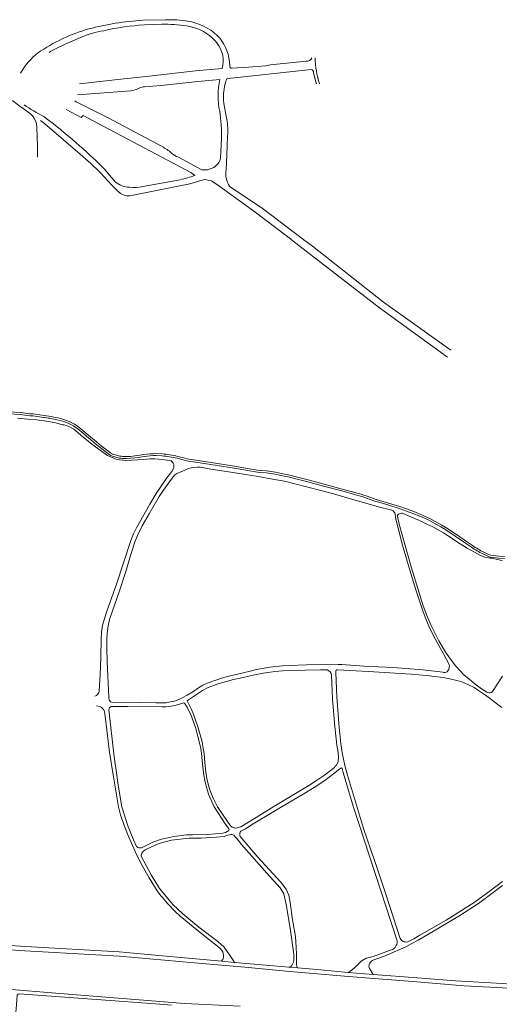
# Model space of a CAD drawing. Extents: x 145000 to 155000, y 457500 to 470000.
# Tile 103 of 256: x 149513 to 149997, y 461801 to 462794. Entities that reach past the tile are written whole.
import ezdxf

# ---------------------------------------------------------------- set-up
doc = ezdxf.new("R2010")
doc.units = 0
doc.header["$LTSCALE"] = 0.2
doc.header["$MEASUREMENT"] = 0
doc.layers.add('kant verharding', color=252, linetype='Continuous', lineweight=0)

msp = doc.modelspace()

# ---------------------------------------------------------------- linework, layer by layer
at = {"layer": 'kant verharding', "lineweight": 0}
for p, q in [((149660.07, 462793.69), (149637.04, 462793.12)), ((149656.53, 462789.11), (149638.75, 462788.47)), ((149574.27, 462775.69), (149561.1, 462769.93)), ((149544.34, 462761.84), (149542.6, 462760.78)), ((149724.95, 462747.14), (149724.63, 462751.66)), ((149514.28, 462740.75), (149513.59, 462739.77)), ((149571.42, 462717.82), (149624.99, 462722.09)), ((149514.74, 462705.3), (149514.99, 462705.11)), ((149514.99, 462705.11), (149524.15, 462698.51)), ((149719.66, 462705.53), (149721.98, 462693.06)), ((149537.27, 462696.09), (149541.92, 462692.5)), ((149530.26, 462685.32), (149530.97, 462666.2)), ((149716.42, 462673.59), (149715.6, 462654.44)), ((149531.04, 462654.97), (149530.97, 462666.2)), ((149609.73, 462629.97), (149605.88, 462634.1)), ((149674.79, 462632.41), (149637.28, 462625.43)), ((149612.3, 462620.51), (149611.04, 462621.75)), ((149543.01, 462391.81), (149550.57, 462390.23)), ((149607.28, 462355.47), (149612.82, 462353.87)), ((149650.62, 462354.12), (149656.49, 462353.82)), ((149650.68, 462356.12), (149656.62, 462355.81)), ((149606.73, 462353.55), (149612.29, 462351.94)), ((149590.37, 462112.17), (149588.74, 462111.58)), ((149716.63, 461844.37), (149729.56, 461842.96)), ((149784.42, 461838.13), (149793.14, 461837.65)), ((149844.27, 461832.9), (149869.46, 461830.86))]:
    msp.add_line(p, q, dxfattribs=at)
at = {"layer": 'kant verharding', "lineweight": 0, "flags": 128}
for points in [[(149801.93, 462751.89), (149766.18, 462748.24), (149760.88, 462747.33), (149743.8, 462745.76), (149727.48, 462744.93)], [(149573.22, 462729.07), (149614.98, 462733.83), (149643.69, 462736.85), (149690.35, 462742.12), (149717.4, 462744.65)], [(149807.16, 462743.38), (149745.07, 462736.79), (149723.1, 462734.59), (149721.61, 462733.76)], [(149638.95, 462726.02), (149655.68, 462727.49), (149692.67, 462731.53), (149714.96, 462733.52)], [(149812.29, 462729.17), (149811.31, 462732.22), (149809.4, 462740.6)], [(149514.74, 462705.3), (149506.03, 462711.75), (149497.67, 462715.11), (149494.31, 462715.54)], [(149656.69, 462665.76), (149602.05, 462694.78), (149569.89, 462710.88), (149568.52, 462711.97)], [(149559.92, 462703.24), (149574.98, 462695.2), (149577.12, 462697.24), (149597.88, 462685.98), (149685.47, 462639.78), (149689.58, 462636.61)], [(149533.8, 462692.06), (149538.04, 462689.21), (149573.8, 462658.13)], [(149555.29, 462682.01), (149545.67, 462689.59), (149541.92, 462692.5)], [(149722.78, 462676.37), (149721.8, 462657.3), (149721.17, 462642.49)], [(149708.8, 462644.72), (149702.28, 462642.27), (149696.79, 462642.38), (149673.06, 462655.16)], [(149623.91, 462616.11), (149684.52, 462628.38), (149699.47, 462632.44)], [(149699.47, 462632.44), (149706.4, 462631.2), (149713.79, 462626.27), (149747.69, 462601.61), (149786.2, 462572.65), (149787.21, 462571.87)], [(149799.66, 462571.87), (149757.55, 462603.77), (149724.59, 462625.69)], [(149787.21, 462571.87), (149875.87, 462503.02), (149944.58, 462453.41)], [(149947.97, 462460.49), (149880.18, 462508.87), (149808.39, 462565.26), (149799.66, 462571.87)], [(149472.06, 462403.73), (149474.95, 462402.9), (149483.13, 462400.71), (149487.62, 462399.56), (149489.24, 462399.23), (149491.57, 462398.95), (149493.4, 462398.89), (149502.35, 462398.4), (149513.47, 462397.47), (149516.5, 462397.18), (149520.35, 462396.57), (149523.18, 462396.23), (149526.5, 462396.09), (149537.53, 462394.62)], [(149471.45, 462401.83), (149474.41, 462400.98), (149482.63, 462398.78), (149487.17, 462397.61), (149488.92, 462397.25), (149491.41, 462396.95), (149493.32, 462396.89), (149502.21, 462396.41), (149513.29, 462395.48), (149516.25, 462395.19), (149520.07, 462394.59), (149523.01, 462394.24), (149526.33, 462394.09), (149537.29, 462392.64)], [(149510.64, 462391.87), (149521.18, 462391.04), (149530.36, 462390.12), (149539.9, 462388.78), (149549.37, 462387.03), (149556.28, 462385.3)], [(149547.35, 462393.01), (149551.42, 462392.13), (149551.37, 462392.12)], [(149556.28, 462385.3), (149557.81, 462385.04), (149559.75, 462384.53), (149561.5, 462383.85), (149563.32, 462383.01), (149565.57, 462381.7), (149567.51, 462380.64), (149576.62, 462372.95), (149585.59, 462365.75), (149601.41, 462354.32), (149605.55, 462352.42), (149607.87, 462351.49), (149609.27, 462350.83), (149611.36, 462350.27), (149613.81, 462349.73), (149617.03, 462349.57), (149619.53, 462349.18), (149638.14, 462350.31), (149644.32, 462350.93), (149649.39, 462350.88), (149656.69, 462350.22), (149663.99, 462349.24), (149665.86, 462348.7), (149666.9, 462348), (149667.87, 462346.67), (149668.44, 462345.16), (149668.63, 462343.49), (149668.35, 462341.97), (149667.64, 462340.29), (149666.48, 462338.05), (149661.47, 462331.65), (149656.36, 462324.39), (149650.74, 462316.07), (149644.34, 462305.07), (149630.72, 462281.35), (149627.79, 462275.34), (149624.95, 462268.38), (149610.71, 462224.43), (149600.97, 462197.37), (149598.74, 462190.95), (149597.7, 462187.48), (149596.62, 462182.96), (149595.59, 462176.19), (149595.16, 462169.36), (149594.89, 462150.21), (149594.13, 462133.36), (149593.19, 462116.63), (149592.81, 462115.26), (149591.68, 462113.44), (149590.37, 462112.17)], [(149571.98, 462380.64), (149573.16, 462379.74), (149575.76, 462377.62), (149589.16, 462366.4), (149594.07, 462362.47), (149602, 462356.31), (149603.52, 462355.19)], [(149573.21, 462382.22), (149574.4, 462381.3), (149577.03, 462379.16), (149590.42, 462367.95), (149595.31, 462364.04), (149603.21, 462357.9), (149604.73, 462356.78)], [(149617.96, 462353.27), (149620.58, 462353.29), (149624.75, 462353.39), (149628.99, 462353.76), (149632.3, 462354.24), (149638.1, 462355.14)], [(149617.98, 462351.27), (149620.61, 462351.29), (149624.86, 462351.39), (149629.22, 462351.77), (149632.6, 462352.26), (149638.42, 462353.17)], [(149671.84, 462351.39), (149676.62, 462350.19), (149681.53, 462348.92), (149683.38, 462348.59), (149695.19, 462346.89), (149729.21, 462341.41), (149752.77, 462337.53), (149755.23, 462337.24), (149761.68, 462336.65)], [(149672.31, 462353.34), (149677.12, 462352.13), (149681.96, 462350.87), (149683.69, 462350.57), (149695.49, 462348.86), (149729.54, 462343.39), (149742.75, 462341.21)], [(149603.74, 462106.78), (149603.1, 462107.51), (149602.91, 462110.11), (149601.19, 462146.58), (149600.81, 462159.76), (149600.86, 462170.49), (149601.16, 462174.46), (149601.76, 462180.26), (149602.2, 462182.56), (149603.65, 462188.73), (149606.27, 462196.49), (149613.55, 462217.72), (149620.38, 462238.16), (149624.9, 462253.4), (149626.68, 462259.59), (149628.92, 462266.16), (149631.86, 462273.59), (149636.45, 462283.35), (149643.49, 462295.57), (149653.7, 462312.85), (149657.91, 462319.38), (149664.76, 462328.8), (149668.03, 462332.96), (149669.46, 462334.58), (149671.52, 462335.92), (149675.45, 462337.8), (149679.49, 462339.61), (149683.35, 462340.99), (149686.15, 462341.75), (149688.55, 462342.24), (149692.18, 462342.47), (149695.13, 462342.31), (149705.89, 462340.48), (149725.98, 462337.31), (149753.51, 462332.9), (149768.05, 462330.53), (149776.19, 462329.11), (149780.02, 462328.29), (149790.45, 462325.52), (149816.82, 462319.06), (149829.55, 462315.5), (149851.3, 462309.16), (149862.21, 462306.06), (149876.14, 462302.29), (149887.13, 462299.51), (149888.58, 462298.98), (149889.85, 462298.3), (149890.64, 462297.27), (149891.34, 462296.29), (149891.76, 462294.64)], [(149742.75, 462341.21), (149753.04, 462339.51), (149755.43, 462339.23), (149761.86, 462338.64)], [(149770.77, 462335.34), (149779.84, 462333.56), (149785.14, 462332.39), (149791.49, 462330.82), (149803.57, 462327.62), (149819.62, 462323.32), (149837.97, 462318.45), (149851.79, 462314.72)], [(149771.15, 462337.3), (149780.25, 462335.52), (149785.59, 462334.33), (149791.99, 462332.76), (149804.08, 462329.55), (149820.14, 462325.26), (149838.49, 462320.38), (149852.31, 462316.66)], [(149861.96, 462311.6), (149866.52, 462309.94), (149872.03, 462308.01), (149875.29, 462307.01), (149884.41, 462304.39), (149896.84, 462300.52), (149900.71, 462299.22), (149903.42, 462298.24), (149906.11, 462297.24), (149909.79, 462295.82), (149916.83, 462292.94)], [(149862.63, 462313.48), (149867.19, 462311.82), (149872.66, 462309.91), (149875.86, 462308.93), (149884.98, 462306.31), (149897.45, 462302.42), (149901.36, 462301.11), (149904.1, 462300.12), (149906.82, 462299.1), (149910.52, 462297.68), (149917.59, 462294.79)], [(149891.76, 462294.64), (149892.46, 462290.08), (149894.76, 462280.84), (149899.3, 462263.89), (149906.5, 462238.65), (149912.83, 462218.71), (149919.97, 462196.54), (149922.66, 462189.68), (149925.8, 462182.09), (149930, 462173.19), (149934.14, 462165.77), (149937.66, 462159.65), (149941.08, 462153.53), (149946.18, 462143.55), (149946.57, 462142.05), (149946.42, 462141.1), (149946.34, 462139.9), (149946.03, 462138.85), (149944.27, 462136.13), (149943.39, 462135.64), (149942.19, 462135.32), (149940.99, 462135.42), (149939.79, 462135.73), (149919.95, 462138.1), (149906.9, 462139.19), (149889.41, 462140.28), (149860.56, 462141.84), (149837.95, 462143.3), (149834.2, 462143.37), (149802.32, 462143.02), (149785.24, 462142.53), (149778.11, 462142.09), (149771.41, 462141.55), (149765.4, 462140.8), (149752.04, 462138.39), (149745.51, 462136.67), (149727.13, 462132.44), (149722.65, 462131.33), (149716.49, 462129.56), (149711.86, 462128.16), (149702.24, 462124.48), (149700.86, 462124.06), (149697.73, 462122.45), (149693.39, 462119.92), (149687.5, 462116.02), (149681.8, 462112.45), (149676.82, 462109.7), (149674.26, 462108.34), (149671.75, 462107.4), (149669.05, 462106.63)], [(150000, 462131.65), (149990.02, 462116.23), (149988.92, 462115.16), (149987.71, 462114.72), (149986.39, 462114.77), (149984.39, 462115.43), (149978.81, 462119.08), (149972.28, 462123.84), (149966.41, 462128.62), (149961.05, 462133.2), (149957.27, 462136.92), (149953, 462141.89), (149948.67, 462147.41), (149943.39, 462154.97), (149940.26, 462160.01), (149936, 462167.48), (149930.35, 462177.96), (149927.65, 462183.55), (149923.65, 462192.95), (149919.95, 462202.57), (149907.89, 462241.92), (149895.78, 462285.07), (149894.17, 462292.95), (149894.23, 462294.05), (149894.73, 462294.8), (149895.33, 462295.12), (149897.96, 462296.14), (149898.84, 462296.1), (149906.1, 462293.22), (149916.33, 462288.59), (149923.83, 462285.13), (149929.8, 462282.2), (149935.28, 462279.22), (149940.54, 462276.3), (149944.78, 462273.58), (149957.41, 462265.26), (149964.39, 462260.88), (149971.75, 462256.66), (149977.98, 462253.38), (149982.27, 462251.86), (149984.37, 462251.33), (149987.74, 462250.71), (149988.59, 462250.6), (149995.31, 462249.32), (150000, 462247.96)], [(149925.91, 462288.86), (149931.14, 462286.09), (149937.95, 462282.25), (149943.02, 462279.17), (149952.46, 462272.84), (149963.73, 462265.07), (149968.79, 462261.72)], [(149926.81, 462290.64), (149932.1, 462287.84), (149938.96, 462283.97), (149944.1, 462280.85), (149953.58, 462274.5), (149964.85, 462266.73), (149969.9, 462263.38)], [(149980.4, 462254.9), (149985.33, 462252.55), (149987.7, 462251.63), (149990.77, 462251.25), (149996.4, 462250.82), (150002.04, 462250.33)], [(149981.28, 462256.7), (149986.13, 462254.39), (149988.2, 462253.59), (149990.97, 462253.24), (149996.56, 462252.82), (150002.26, 462252.32)], [(149688.33, 462093.26), (149689.71, 462089.18), (149693.14, 462079.73), (149695.11, 462072.6), (149696.95, 462065.34), (149698.19, 462058.9), (149698.99, 462053.75), (149699.82, 462044.72), (149700.92, 462034.98), (149701.81, 462028.65), (149703.55, 462021.51), (149704.88, 462016.91), (149706.53, 462012.62), (149708.49, 462008.14), (149712.55, 462000.06), (149723.21, 461984.21), (149725.96, 461980.52), (149726.57, 461979.98), (149727.19, 461979.52), (149728.86, 461978.84), (149730.03, 461978.63), (149731.13, 461978.51), (149732.43, 461978.61), (149736.02, 461979.69), (149751.53, 461989.31), (149769.48, 462000.34), (149804.56, 462021.35), (149811.53, 462025.69), (149820.36, 462031.7), (149830.65, 462039.73), (149831.43, 462040.8), (149832.59, 462042.07), (149834.18, 462045.79), (149834.58, 462050.21), (149834.23, 462054.82), (149832.86, 462061.95), (149830.83, 462081.04), (149828.67, 462108.41), (149827.59, 462132.8), (149827.17, 462134.48), (149826.28, 462135.98), (149824.89, 462137.14), (149823.09, 462137.95), (149820.92, 462138.23), (149816.64, 462138.23), (149786.29, 462137.47), (149778.06, 462137.02), (149770.8, 462136.38), (149765.83, 462135.72), (149758.67, 462134.66)], [(149999.59, 462100.25), (149982.85, 462112.46), (149973.83, 462118.61), (149971.49, 462120.15), (149965.95, 462122.95), (149960.04, 462125.6), (149955.5, 462127.1), (149947.03, 462129.04), (149940.29, 462130.38), (149931.64, 462131.49), (149923.45, 462132.41), (149907.83, 462133.61), (149864.81, 462136.24), (149833.74, 462138.09), (149832.74, 462138.03), (149832.29, 462137.63), (149832.11, 462136.8), (149831.93, 462135.4), (149832.91, 462110.91), (149835.38, 462079.97)], [(149758.67, 462134.66), (149749.94, 462132.95), (149738.4, 462130.33), (149727.39, 462127.88), (149719.25, 462125.6), (149713.36, 462123.83), (149704.9, 462120.99), (149702.29, 462120.08), (149697.48, 462117.3), (149690.33, 462112.48), (149683.11, 462107.84), (149682.13, 462107.3), (149681.83, 462106.77), (149683.66, 462103.41), (149685.91, 462098.83), (149688.33, 462093.26)], [(149669.05, 462106.63), (149665.17, 462105.7), (149660.29, 462104.95), (149655.89, 462104.75), (149650.46, 462104.65), (149633.46, 462105.13), (149606.02, 462105.57), (149604.67, 462105.95), (149603.74, 462106.78)], [(149590.39, 462101.69), (149592.07, 462101.56), (149594.32, 462100.79), (149595.54, 462100.06), (149597.23, 462098.38), (149598.02, 462097.2), (149598.64, 462095.75), (149598.88, 462094.12), (149603.71, 462055.16), (149607.22, 462032.09), (149612.74, 462000), (149614.81, 461991.88), (149618.42, 461980.97), (149623.05, 461969.26), (149629.38, 461954.71), (149635.49, 461942.43), (149643.49, 461928.16), (149651.54, 461915.27), (149655.36, 461910.26), (149656.69, 461908.79), (149662.39, 461902.12), (149669.42, 461894.65), (149675.01, 461889.73), (149688, 461878.77), (149703.6, 461866.62), (149712.61, 461859.48), (149715.57, 461856.79), (149717.2, 461854.86), (149717.78, 461853.6), (149718.23, 461852.17), (149718.54, 461850.56), (149718.59, 461849.61), (149718.52, 461848.21), (149718.25, 461847.06), (149717.86, 461846.09), (149716.63, 461844.37)], [(149636.67, 461958.76), (149635.72, 461958.54), (149634.97, 461958.46), (149634.07, 461958.52), (149633.3, 461958.63), (149632.3, 461959.02), (149631.48, 461959.43), (149630.97, 461960.07), (149627.77, 461966.67), (149621.74, 461981.8), (149618.54, 461991.36), (149616.12, 462000), (149612.4, 462021.88), (149610.85, 462032.02), (149608.39, 462050.44), (149602.9, 462097.83), (149603.06, 462098.93), (149603.61, 462099.9), (149604.54, 462100.67), (149605.74, 462101.22), (149622.17, 462101.01), (149656.42, 462100.67), (149660.27, 462100.78), (149663.77, 462101.08), (149667.77, 462101.69), (149670.9, 462102.45), (149677.67, 462104.59), (149678.67, 462104.79), (149679.27, 462104.53), (149681.82, 462100.57), (149683.65, 462096.86), (149685.48, 462092.9), (149687.04, 462089.29), (149690.51, 462078.8), (149692.8, 462070.71), (149694.36, 462064.37), (149695.61, 462058.69), (149696.44, 462053.98), (149697.12, 462046.25), (149697.77, 462040.15), (149698.85, 462031.72), (149699.85, 462026.61), (149701.12, 462020.8), (149702.3, 462016.54), (149703.61, 462012.54), (149709.31, 461999.8), (149720.37, 461982.93), (149723.6, 461978.47), (149724.11, 461977.72), (149724.25, 461976.86)], [(149835.38, 462079.97), (149837.1, 462063.91), (149838.38, 462054.45), (149841.09, 462041.63), (149843.74, 462031.81), (149859.96, 461978.11), (149867.1, 461956.68), (149874.04, 461937.04), (149882.85, 461910.88), (149897.02, 461867.15), (149897.47, 461866.21), (149898.11, 461865.47), (149899.86, 461864.14), (149900.91, 461863.7), (149901.96, 461863.61), (149903.11, 461863.59), (149904.51, 461863.72), (149906.65, 461864.62), (149910.76, 461866.88), (149916.6, 461870.43), (149943.18, 461885.77), (149971.52, 461903.54), (149983.91, 461912.63), (150000, 461924.77)], [(149793.14, 461837.65), (149792.55, 461839.08), (149792.38, 461840.71), (149792.21, 461841.46), (149792.13, 461842.34), (149792.33, 461844.46), (149792.39, 461851.27), (149792.03, 461857.93), (149791.09, 461869.19), (149788.37, 461885.91), (149785.71, 461903.38), (149784.42, 461910.93), (149781.95, 461916.96), (149776.35, 461923.81), (149753.25, 461949.06), (149735.48, 461970.09), (149735.07, 461971.09), (149734.95, 461971.97), (149735.13, 461973.49), (149735.54, 461974.52), (149736.1, 461975.21), (149740.74, 461977.89), (149748.65, 461982.9), (149767.78, 461994.21), (149777.63, 462000.32), (149798.96, 462012.75), (149810.1, 462019.47), (149820.81, 462026.55), (149829.49, 462033.03), (149836.05, 462038.4), (149836.97, 462038.97), (149837.75, 462039.22), (149838.1, 462039.04), (149838.35, 462038.52), (149839.35, 462034.53), (149849.53, 462000.45), (149893.51, 461865.62), (149893.72, 461864.56), (149893.8, 461863.44), (149893.81, 461862.56), (149893.41, 461860.93), (149892.97, 461859.92), (149891.75, 461858.19), (149891.01, 461857.4), (149889.02, 461856.2), (149886.1, 461854.97), (149869.47, 461848.97), (149864.35, 461847.75), (149862.65, 461847.22), (149860.81, 461846.27)], [(149724.25, 461976.86), (149724.09, 461976.19), (149723.73, 461975.67), (149722.45, 461974.91), (149720.66, 461974.07), (149719.35, 461973.61), (149717.89, 461973.21), (149702.39, 461971.99), (149687.28, 461971.73), (149681.3, 461971.56), (149668.32, 461970.05), (149656.11, 461967.47), (149647.22, 461964.24), (149640.58, 461960.95), (149636.67, 461958.76)], [(149729.56, 461842.96), (149727.73, 461846.28), (149719.19, 461858.25), (149712.92, 461863.99), (149693.76, 461878.61), (149677.4, 461892.09), (149667.97, 461901.23), (149653.88, 461917.57), (149645.76, 461931.27), (149635.5, 461950.29), (149635.48, 461951.17), (149636.24, 461953.11), (149636.73, 461954.08), (149637.52, 461954.99), (149638.33, 461955.65), (149640.33, 461956.89), (149653.3, 461963.08), (149666.1, 461966.29), (149684.04, 461968.29), (149696.12, 461968.29), (149711.51, 461969.23), (149719.35, 461970.03), (149721.78, 461970.87), (149726.12, 461971.91), (149727.15, 461971.86), (149728.17, 461971.7), (149728.92, 461971.39), (149733.47, 461966.32), (149736.65, 461962.09), (149762.31, 461933.11), (149775.81, 461918.22), (149779.58, 461912.17), (149781.92, 461901.34), (149785.71, 461877.66), (149789.27, 461853.69), (149789.54, 461851.28), (149789.64, 461849.53), (149789.71, 461846.43), (149789.56, 461844.76), (149789.26, 461843.21), (149789, 461842.46), (149787.52, 461840.03), (149786.83, 461839.37), (149785.72, 461838.53), (149785.34, 461838.36), (149784.42, 461838.13)], [(149869.46, 461830.86), (149865.94, 461836.86), (149865.56, 461838.02), (149865.3, 461839.13), (149865.94, 461841.54), (149866.42, 461842.41), (149866.91, 461843.1), (149867.39, 461843.67), (149867.95, 461844.22), (149868.89, 461844.83), (149870.27, 461845.6), (149875.25, 461847.34), (149883.36, 461850.35), (149890.05, 461853.22), (149896.48, 461856.07), (149903.28, 461859.18), (149908.61, 461861.93), (149915.19, 461865.57), (149934.39, 461876.91), (149956.97, 461890.43), (149975.8, 461902.45), (150000, 461920.67)], [(150157.61, 461811.95), (150122.48, 461811.95), (150098.19, 461812.11), (150076.69, 461812.65), (150045.42, 461814.49), (150000, 461817.33), (149961.41, 461819.5), (149909.72, 461823.66), (149844.57, 461828.71), (149781.9, 461834.31), (149740.2, 461838.12), (149689.19, 461842.59), (149613.74, 461849.42), (149518.23, 461854.76), (149437.87, 461860.28), (149337.44, 461864.76), (149251.08, 461868.84), (149155.68, 461877.06)], [(149424.11, 461864.56), (149467.03, 461862.4), (149518.66, 461858.95), (149613.28, 461853.52), (149653.23, 461850.06), (149716.63, 461844.37)], [(149729.56, 461842.96), (149761.3, 461840.36), (149784.42, 461838.13)], [(149860.81, 461846.27), (149859.32, 461845.4), (149857.57, 461844.17), (149856.56, 461843.24), (149855.59, 461842.13), (149854.3, 461840.74), (149852.06, 461838.73), (149850.34, 461837.1), (149847.45, 461834.87), (149844.27, 461832.9)], [(149793.14, 461837.65), (149816.71, 461835.41), (149844.27, 461832.9)], [(149869.46, 461830.86), (149914.29, 461827.34), (149952.63, 461824.43), (150000, 461821.68), (150016.69, 461820.57), (150059.58, 461817.52), (150079.93, 461816.72), (150089.8, 461816.43), (150122.94, 461816.2), (150148.6, 461816.1)], [(149735.37, 461798.76), (149679.27, 461801.7), (149629.29, 461805.76), (149553.31, 461811.81), (149496.55, 461816.23)], [(149666.26, 461800.05), (149654.2, 461800.89), (149618.11, 461803.48), (149512.5, 461811.21), (149511.27, 461810.85), (149510.5, 461809.95), (149509.34, 461796.05), (149507.8, 461779.42)]]:
    msp.add_lwpolyline(points, dxfattribs=at)
at = {"layer": 'kant verharding', "lineweight": 0}
for centre, radius, start, end in [((149653.84, 462512.77), 280.86, 93.42806, 104.70353), ((149663.95, 462672.05), 121.69, 81.18976, 91.82708), ((149673.25, 462735.45), 57.63, 47.32307, 80.67191), ((149630, 462617.67), 173.38, 105.88257, 124.68613), ((149613.7, 462685.17), 98.73, 99.19147, 113.5333), ((149652.7, 462545.18), 243.69, 93.28235, 102.98965), ((149659.73, 462649.81), 139.34, 81.15004, 91.31811), ((149674.81, 462739.68), 48.22, 47.84276, 82.421), ((149683.12, 462748.81), 35.88, 14.19486, 47.88856), ((149680.08, 462746.66), 44.83, 6.4046, 44.03309), ((149617.31, 462632.1), 148.86, 112.18534, 119.35657), ((149570.56, 462708.69), 64.78, 127.27698, 150.33327), ((149673.87, 462752.84), 44.29, 349.34384, 6.18441), ((149807, 462740.96), 2.43, 351.6484, 86.16251), ((149792.12, 462716.87), 78.94, 167.82376, 191.40175), ((149772.94, 462716.03), 54.31, 160.93989, 191.1462), ((149623.32, 462742.56), 20.54, 274.6597, 300.10276), ((149631.11, 462876.84), 203.66, 236.02372, 242.56544), ((149046.08, 462064.76), 800.18, 47.77114, 50.47858), ((149621.94, 462604.72), 70.24, 50.8639, 60.34626), ((149459.3, 462516.85), 187.71, 38.6566, 48.42179), ((149745.26, 462638.65), 24.39, 170.9529, 212.0892), ((149819.91, 462832.72), 296.87, 220.8776, 225.28625), ((149609.41, 462362.74), 9.58, 232.0423, 253.71785), ((149609.41, 462362.74), 7.57, 231.86447, 253.70128), ((149617.65, 462372.98), 21.72, 255.7138, 270.87704), ((149617.65, 462372.94), 19.67, 255.78308, 270.911), ((150028.01, 462349.32), 105.74, 235.94336, 243.24293), ((150028.19, 462349.63), 104.09, 235.94938, 243.21772)]:
    msp.add_arc(centre, radius, start, end, dxfattribs=at)
at = {"layer": 'kant verharding', "lineweight": 0, "extrusion": (0, 0, -1)}
for centre, radius, start, end in [((-149802.82, 462757.27), 5.45, 202.63967, 279.34985), ((-149905.67, 462757.28), 94.56, 342.70284, 358.77439), ((-149726.84, 462746.75), 1.93, 250.57089, 11.56031), ((-149638.72, 462714.86), 11.16, 62.84937, 91.17555), ((-149511.36, 462684.58), 18.92, 132.55097, 162.61503), ((-149561.56, 462677.62), 155, 171.22703, 176.12981), ((-149648.86, 462681.23), 74.08, 170.80804, 183.75793), ((-149511.35, 462684.58), 18.92, 162.61255, 177.74449), ((-149648.38, 462679.83), 68.33, 173.06079, 185.23963), ((-149402.88, 462448.63), 270.38, 129.20973, 135.41274), ((-149680.15, 462674.83), 20.9, 289.82966, 311.60254), ((-149701.75, 462656.9), 14.07, 190.04272, 239.93183), ((-149651.27, 462743.34), 113.4, 250.25464, 258.03062), ((-149623.73, 462646.28), 21.5, 269.7834, 310.62785), ((-149628.17, 462674.23), 49.64, 259.42606, 275.03967), ((-149622.72, 462630.48), 14.42, 265.26748, 316.26691), ((-149524.64, 462285.24), 110.13, 96.72149, 101.90025), ((-149524.74, 462285.87), 107.5, 96.70096, 99.78344), ((-149542.33, 462343.13), 47.82, 99.91368, 128.32316), ((-149542.33, 462343.13), 49.81, 100.45571, 128.3092), ((-149649.84, 462285.06), 71.06, 80.4881, 90.67968), ((-149649.85, 462284.96), 69.17, 80.48633, 90.63871), ((-149648.62, 462254.1), 102.03, 94.4998, 103.43121), ((-149648.58, 462253.94), 100.19, 94.52744, 103.42241), ((-149752.81, 462242.47), 94.59, 95.38036, 100.94862), ((-149752.75, 462242.08), 96.99, 95.39003, 100.93751), ((-149815.31, 462177.87), 141.64, 104.92672, 109.23202), ((-149815.03, 462176.97), 144.58, 104.94206, 109.22362), ((-149853.78, 462140.56), 166.91, 112.47681, 115.94767), ((-149853.91, 462140.79), 164.65, 112.46882, 115.93206)]:
    msp.add_arc(centre, radius, start, end, dxfattribs=at)

doc.saveas('drawing.dxf')
